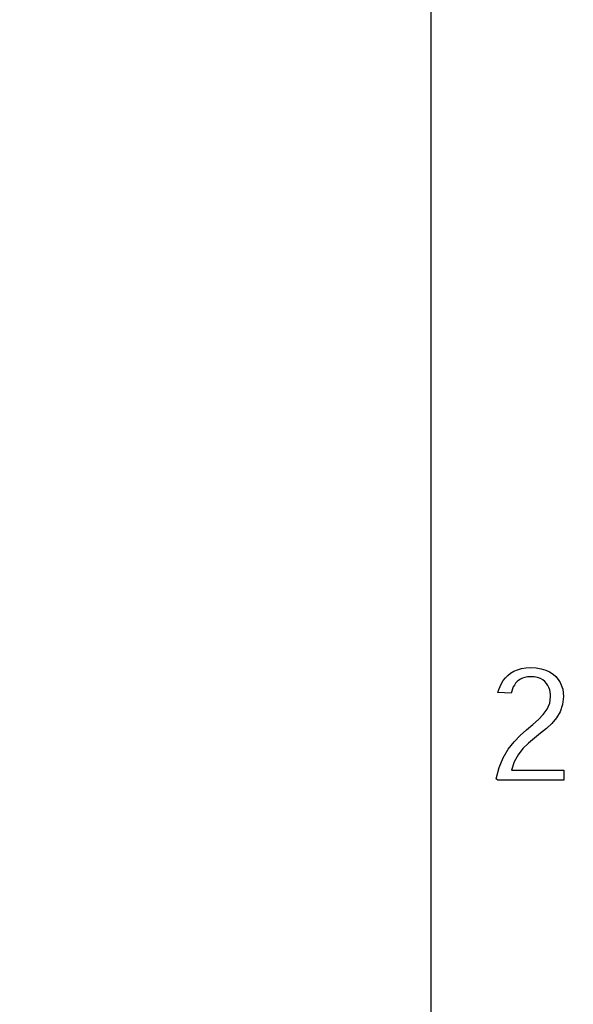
# Model space of a CAD drawing. Header units: inches. Extents: x 0.2 to 16.8, y 0.1 to 10.8.
# Tile 12 of 36: x 3.858 to 4.103, y 7.142 to 7.578. Entities that reach past the tile are written whole.
import ezdxf

# ---------------------------------------------------------------- set-up
doc = ezdxf.new("R2010")
doc.units = ezdxf.units.IN
doc.header["$LTSCALE"] = 0.935
doc.header["$MEASUREMENT"] = 0
doc.layers.get('0').update_dxf_attribs({"linetype": 'CONTINUOUS'})
doc.layers.add('DIMENSIONS', color=7, linetype='CONTINUOUS')
doc.styles.get("Standard").update_dxf_attribs({"font": 'txt', "width": 0.8})
doc.dimstyles.new('DIMSTYLE_1', dxfattribs={"dimtxt": 0.125, "dimasz": 0.18, "dimexe": 0.18, "dimexo": 0.0625, "dimgap": 0.09, "dimtad": 0, "dimtih": 1, "dimtoh": 1, "dimdec": 3, "dimzin": 4, "dimdsep": 46, "dimtxsty": 'STANDARD', "dimblk": '_FILLED', "dimblk1": '_FILLED', "dimblk2": '_FILLED', "dimcen": 0.09, "dimadec": 0, "dimazin": 0, "dimtp": 0.001, "dimtm": 0.001, "dimtfac": 1, "dimtdec": 3, "dimtofl": 0, "dimtmove": 0, "dimatfit": 3, "dimldrblk": '_FILLED', "dimfxl": 1, "dimtolj": 1, "dimtzin": 4, "dimarcsym": 0})

# ---------------------------------------------------------------- blocks, each defined once
blk = doc.blocks.new('*D5')
at = {"layer": 'DIMENSIONS', "color": 2, "linetype": 'CONTINUOUS'}
blk.add_line((4.25283, 4.9519), (2.61883, 4.9519), dxfattribs=at)
at = {"layer": 'DIMENSIONS', "color": 2, "linetype": 'CONTINUOUS', "width": 0.8}
for s, p in [('[', (1.85633, 4.8894)), (']', (2.45633, 4.8894)), ('2.804', (1.23133, 4.8894)), ('71.23', (1.95633, 4.8894)), ('-', (1.13133, 4.8894))]:
    blk.add_text(s, height=0.125, dxfattribs=at).set_placement(p)
blk = doc.blocks.new('_FILLED')
at = {"color": 0, "linetype": 'BYBLOCK'}
blk.add_solid([(0, 0), (-1, 0.1736), (-1, -0.1736)], dxfattribs=at)
blk = doc.blocks.new('*D10')
at = {"layer": 'DIMENSIONS', "color": 2, "linetype": 'CONTINUOUS'}
blk.add_line((4.50033, 6.43964), (4.50033, 8.56589), dxfattribs=at)
at = {"layer": 'DIMENSIONS', "color": 2, "linetype": 'CONTINUOUS', "width": 0.8}
for s, p in [(']', (4.56283, 10.05339)), ('22.86', (4.56283, 9.55339)), ('[', (4.56283, 9.45339)), ('.900', (4.56283, 8.92839)), ('3X ', (4.56283, 8.62839))]:
    blk.add_text(s, height=0.125, rotation=90, dxfattribs=at).set_placement(p)
blk = doc.blocks.new('*D11')
at = {"layer": 'DIMENSIONS', "color": 2, "linetype": 'CONTINUOUS'}
blk.add_line((4.04004, 6.046), (4.04004, 8.56589), dxfattribs=at)
at = {"layer": 'DIMENSIONS', "color": 2, "linetype": 'CONTINUOUS', "width": 0.8}
for s, p in [(']', (4.10254, 10.05339)), ('11.17', (4.10254, 9.55339)), ('[', (4.10254, 9.45339)), ('.440', (4.10254, 8.92839)), ('2X ', (4.10254, 8.62839))]:
    blk.add_text(s, height=0.125, rotation=90, dxfattribs=at).set_placement(p)
blk = doc.blocks.new('*D12')
at = {"layer": 'DIMENSIONS', "color": 2, "linetype": 'CONTINUOUS'}
blk.add_line((4.04004, 5.99664), (4.04004, 8.56589), dxfattribs=at)
at = {"layer": 'DIMENSIONS', "color": 2, "linetype": 'CONTINUOUS', "width": 0.8}
for s, p in [(']', (4.10254, 10.05339)), ('11.17', (4.10254, 9.55339)), ('[', (4.10254, 9.45339)), ('.440', (4.10254, 8.92839)), ('2X ', (4.10254, 8.62839))]:
    blk.add_text(s, height=0.125, rotation=90, dxfattribs=at).set_placement(p)
blk = doc.blocks.new('*D15')
at = {"layer": 'DIMENSIONS', "color": 2, "linetype": 'CONTINUOUS'}
blk.add_line((4.96062, 5.99664), (4.96062, 8.56589), dxfattribs=at)
at = {"layer": 'DIMENSIONS', "color": 2, "linetype": 'CONTINUOUS', "width": 0.8}
for s, p in [(']', (5.02312, 10.15339)), ('34.55', (5.02312, 9.65339)), ('[', (5.02312, 9.55339)), ('1.360', (5.02312, 8.92839)), ('2X ', (5.02312, 8.62839))]:
    blk.add_text(s, height=0.125, rotation=90, dxfattribs=at).set_placement(p)
blk = doc.blocks.new('*D19')
at = {"layer": 'DIMENSIONS', "color": 2, "linetype": 'CONTINUOUS'}
blk.add_line((4.25283, 5.48339), (2.61883, 5.48339), dxfattribs=at)
at = {"layer": 'DIMENSIONS', "color": 2, "linetype": 'CONTINUOUS', "width": 0.8}
for s, p in [('[', (1.85633, 5.42089)), (']', (2.45633, 5.42089)), ('2.273', (1.23133, 5.42089)), ('57.73', (1.95633, 5.42089)), ('-', (1.13133, 5.42089))]:
    blk.add_text(s, height=0.125, dxfattribs=at).set_placement(p)
blk = doc.blocks.new('*D20')
at = {"layer": 'DIMENSIONS', "color": 2, "linetype": 'CONTINUOUS'}
blk.add_line((4.25283, 6.01489), (2.61883, 6.01489), dxfattribs=at)
at = {"layer": 'DIMENSIONS', "color": 2, "linetype": 'CONTINUOUS', "width": 0.8}
for s, p in [('[', (1.85633, 5.95239)), (']', (2.45633, 5.95239)), ('1.742', (1.23133, 5.95239)), ('44.23', (1.95633, 5.95239)), ('-', (1.13133, 5.95239))]:
    blk.add_text(s, height=0.125, dxfattribs=at).set_placement(p)

msp = doc.modelspace()

# ---------------------------------------------------------------- linework, layer by layer
at = {"color": 7, "linetype": 'CONTINUOUS'}
for p, q in [((4.07296, 7.28687), (4.07404, 7.28796)), ((4.07404, 7.28796), (4.07528, 7.28893)), ((4.07528, 7.28893), (4.07668, 7.28977)), ((4.07668, 7.28977), (4.07827, 7.29046)), ((4.07827, 7.29046), (4.08004, 7.29097)), ((4.08004, 7.29097), (4.082, 7.29129)), ((4.08161, 7.28708), (4.0806, 7.28676)), ((4.08274, 7.28728), (4.08161, 7.28708)), ((4.082, 7.29129), (4.08417, 7.2914)), ((4.08397, 7.28735), (4.08274, 7.28728)), ((4.08568, 7.28725), (4.08397, 7.28735)), ((4.08417, 7.2914), (4.08665, 7.29127)), ((4.08717, 7.28697), (4.08568, 7.28725)), ((4.08665, 7.29127), (4.08887, 7.2909)), ((4.08887, 7.2909), (4.09084, 7.2903)), ((4.09084, 7.2903), (4.09257, 7.2895)), ((4.09257, 7.2895), (4.09407, 7.28853)), ((4.09407, 7.28853), (4.09535, 7.28741)), ((4.09535, 7.28741), (4.0964, 7.28615)), ((4.07006, 7.28171), (4.07059, 7.28308)), ((4.07059, 7.28308), (4.07124, 7.28441)), ((4.07124, 7.28441), (4.07203, 7.28568)), ((4.07203, 7.28568), (4.07296, 7.28687)), ((4.07648, 7.28284), (4.07609, 7.28195)), ((4.07695, 7.28369), (4.07648, 7.28284)), ((4.0775, 7.28447), (4.07695, 7.28369)), ((4.07814, 7.28518), (4.0775, 7.28447)), ((4.07886, 7.2858), (4.07814, 7.28518)), ((4.07968, 7.28633), (4.07886, 7.2858)), ((4.0806, 7.28676), (4.07968, 7.28633)), ((4.08845, 7.28652), (4.08717, 7.28697)), ((4.08954, 7.28592), (4.08845, 7.28652)), ((4.09046, 7.28521), (4.08954, 7.28592)), ((4.09121, 7.28439), (4.09046, 7.28521)), ((4.0918, 7.28349), (4.09121, 7.28439)), ((4.09226, 7.28253), (4.0918, 7.28349)), ((4.0964, 7.28615), (4.09725, 7.28478)), ((4.09725, 7.28478), (4.09789, 7.28332)), ((4.09789, 7.28332), (4.09835, 7.2818)), ((4.06964, 7.28031), (4.07006, 7.28171)), ((4.07554, 7.28003), (4.06964, 7.28031)), ((4.07578, 7.281), (4.07554, 7.28003)), ((4.07609, 7.28195), (4.07578, 7.281)), ((4.0926, 7.28153), (4.09226, 7.28253)), ((4.09258, 7.27559), (4.09298, 7.27849)), ((4.09282, 7.28051), (4.0926, 7.28153)), ((4.09294, 7.27949), (4.09282, 7.28051)), ((4.09298, 7.27849), (4.09294, 7.27949)), ((4.0987, 7.27866), (4.09831, 7.27501)), ((4.09835, 7.2818), (4.09861, 7.28024)), ((4.09861, 7.28024), (4.0987, 7.27866)), ((4.09146, 7.27301), (4.09258, 7.27559)), ((4.09831, 7.27501), (4.09724, 7.27187)), ((4.08757, 7.2684), (4.08975, 7.27064)), ((4.08975, 7.27064), (4.09146, 7.27301)), ((4.09724, 7.27187), (4.09559, 7.26914)), ((4.08235, 7.26383), (4.08507, 7.26616)), ((4.08507, 7.26616), (4.08757, 7.2684)), ((4.09351, 7.26671), (4.09111, 7.26448)), ((4.09559, 7.26914), (4.09351, 7.26671)), ((4.07682, 7.25848), (4.07956, 7.2613)), ((4.07956, 7.2613), (4.08235, 7.26383)), ((4.08851, 7.26236), (4.08583, 7.26023)), ((4.09111, 7.26448), (4.08851, 7.26236)), ((4.07426, 7.25526), (4.07682, 7.25848)), ((4.08321, 7.25801), (4.08076, 7.25558)), ((4.08583, 7.26023), (4.08321, 7.25801)), ((4.07201, 7.25154), (4.07426, 7.25526)), ((4.07861, 7.25286), (4.07688, 7.24972)), ((4.08076, 7.25558), (4.07861, 7.25286)), ((4.07019, 7.24722), (4.07201, 7.25154)), ((4.07688, 7.24972), (4.07569, 7.24608)), ((4.06893, 7.24218), (4.07019, 7.24722)), ((4.07569, 7.24608), (4.09885, 7.24608)), ((4.09885, 7.24608), (4.09885, 7.24155)), ((4.06961, 7.24155), (4.06893, 7.24218)), ((4.09885, 7.24155), (4.06961, 7.24155))]:
    msp.add_line(p, q, dxfattribs=at)

# ---------------------------------------------------------------- dimensions: what is measured, and where the dimension line sits
at = {"layer": 'DIMENSIONS', "color": 2, "linetype": 'CONTINUOUS'}
for feature_location, offset, dtype, origin, text, picture, middle in [((4.96062, 5.99664), (0, 2.56925), 1, (3.60033, 7.99989), '2X <>', '*D15', (4.96062, 9.44089)), ((4.50033, 6.43964), (0, 2.12626), 1, (3.60033, 7.99989), '3X <>', '*D10', (4.50033, 9.39089)), ((4.04004, 6.046), (0, 2.51989), 1, (3.60033, 7.99989), '2X <>', '*D11', (4.04004, 9.39089)), ((4.04004, 5.99664), (0, 2.56925), 1, (3.60033, 7.99989), '2X <>', '*D12', (4.04004, 9.39089)), ((4.25283, 4.9519), (-1.634, 0), 0, (3.35683, 7.75639), '-<>', '*D5', (1.84383, 4.9519)), ((4.25283, 5.48339), (-1.634, 0), 0, (3.35683, 7.75639), '-<>', '*D19', (1.84383, 5.48339)), ((4.252832, 6.01489), (-1.634, 0), 0, (3.356832, 7.756394), '-<>', '*D20', (1.843832, 6.01489))]:
    dim = msp.add_ordinate_dim(feature_location=feature_location, offset=offset, dtype=dtype, origin=origin, text=text, dimstyle='DIMSTYLE_1', dxfattribs=at)
    dim.commit()
    dim.dimension.update_dxf_attribs({"geometry": picture, "text_midpoint": middle})

doc.saveas('drawing.dxf')
